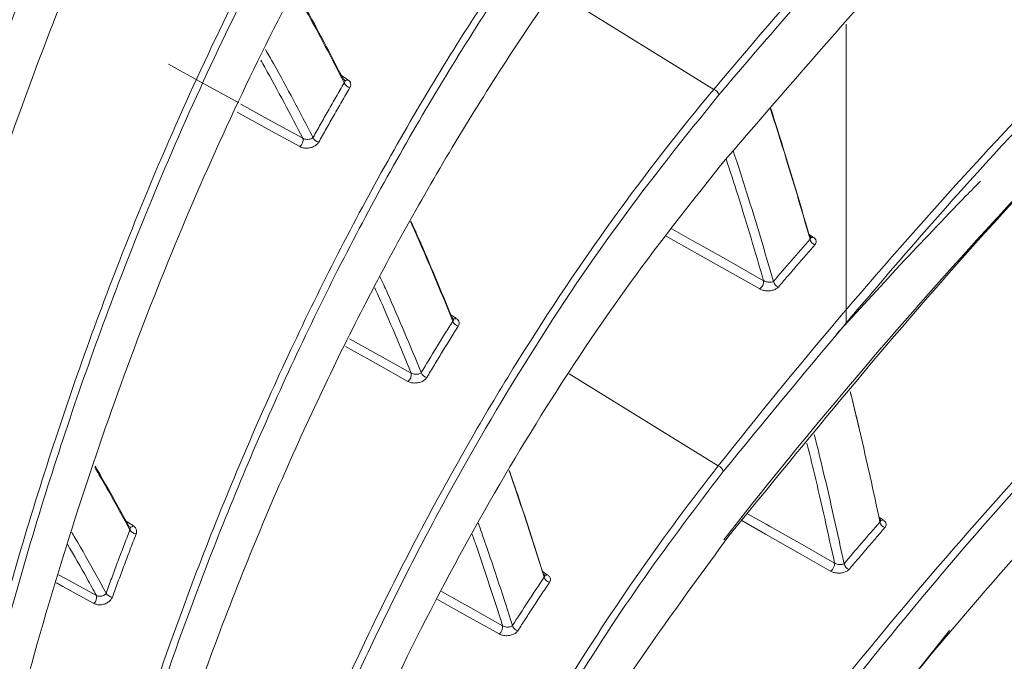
# Model space of a CAD drawing. Header units: millimetres. Extents: x 0 to 1118, y 0 to 864.
# Tile 84 of 256: x 398.95 to 407.55, y 195.65 to 201.26. Entities that reach past the tile are written whole.
import ezdxf

# ---------------------------------------------------------------- set-up
doc = ezdxf.new("R2010")
doc.units = ezdxf.units.MM

msp = doc.modelspace()

# ---------------------------------------------------------------- linework, layer by layer
at = {"color": 9, "linetype": 'Continuous', "lineweight": 15}
for p, q in [((405.0156, 200.6471), (403.6319, 201.5024)), ((401.7506, 200.7759), (401.8174, 200.7327)), ((405.8429, 199.3841), (405.8833, 199.3579)), ((402.7119, 198.6826), (402.7645, 198.6485)), ((405.0541, 197.3587), (403.752, 198.1636)), ((399.8699, 196.8856), (399.9466, 196.8359)), ((406.4581, 196.9109), (406.4939, 196.8876)), ((403.5189, 196.4371), (403.5615, 196.4093))]:
    msp.add_line(p, q, dxfattribs=at)
at = {"color": 7, "linetype": 'Continuous', "lineweight": 15}
for p, q in [((406.1704, 198.5994), (406.1704, 201.2154)), ((401.7912, 200.7241), (401.7911, 200.7242)), ((402.74, 198.6409), (402.7398, 198.6415)), ((403.5389, 196.4026), (403.5384, 196.4038))]:
    msp.add_line(p, q, dxfattribs=at)
at = {"color": 9, "linetype": 'Continuous', "lineweight": 15, "flags": 128}
for points in [[(400.2527, 200.8668), (400.5462, 200.7051), (400.8397, 200.5433), (400.867, 200.5283)], [(400.8837, 200.5191), (401.148, 200.3735), (401.4268, 200.2198)], [(401.4002, 200.147), (401.1214, 200.3007), (400.8517, 200.4493)], [(404.6493, 199.4295), (404.8532, 199.3142), (404.8808, 199.2986), (405.1657, 199.1376), (405.4506, 198.9765)], [(405.4162, 198.9047), (405.1313, 199.0657), (404.8464, 199.2267), (404.6001, 199.3659)], [(402.3441, 198.0973), (402.0654, 198.2524), (401.7986, 198.4008)], [(401.8329, 198.4699), (402.0945, 198.3244), (402.3732, 198.1694)], [(405.3104, 196.9422), (405.4741, 196.8491), (405.5012, 196.8337), (405.7858, 196.672), (406.0703, 196.5103)], [(406.0354, 196.4406), (405.7508, 196.6023), (405.4663, 196.7639), (405.2594, 196.8815)], [(399.9466, 196.8359), (399.9405, 196.8313), (399.9343, 196.8278), (399.9282, 196.8256), (399.9224, 196.8246), (399.9171, 196.825), (399.9125, 196.8267), (399.9115, 196.8273)], [(399.6015, 196.158), (399.3308, 196.306), (399.2735, 196.3374)], [(399.2921, 196.4087), (399.3526, 196.3756), (399.6233, 196.2276)], [(402.6364, 196.2631), (402.8927, 196.1193), (403.1713, 195.963)], [(403.1399, 195.8919), (402.8613, 196.0483), (402.6015, 196.1941)]]:
    msp.add_lwpolyline(points, dxfattribs=at)
at = {"color": 7, "linetype": 'Continuous', "lineweight": 15, "flags": 128}
for points in [[(402.738, 198.6434), (402.7378, 198.6435), (402.7355, 198.6447)], [(407.0731, 195.9212), (405.0365, 193.363), (405.0365, 193.363), (405.0365, 193.363)]]:
    msp.add_lwpolyline(points, dxfattribs=at)
at = {"color": 9, "linetype": 'Continuous', "lineweight": 15}
for centre, radius, start, end in [((401.7988, 200.7511), 0.0262, 241.86569, 315.37598), ((405.8692, 199.378), 0.0245, 241.08097, 305.03097), ((402.7463, 198.6712), 0.029, 253.20512, 308.64363), ((406.4798, 196.9087), 0.0254, 241.95294, 303.75909), ((403.5457, 196.4295), 0.0257, 241.92151, 308.16315)]:
    msp.add_arc(centre, radius, start, end, dxfattribs=at)
at = {"color": 7, "linetype": 'Continuous', "lineweight": 15}
for centre, radius, start, end in [((401.8493, 200.7264), 0.0653, 199.92196, 258.81585), ((404.9975, 200.5876), 0.0622, 10.61191, 73.08323), ((401.3561, 200.2044), 0.0723, 307.54232, 12.32942), ((401.5768, 200.2508), 0.0655, 200.99988, 259.70034), ((441.3573, 164.4994), 44.4838, 127.46095, 145.11032), ((405.9174, 199.35), 0.0625, 189.14916, 252.45775), ((405.3736, 198.9693), 0.0774, 303.43888, 5.40928), ((405.5978, 198.9802), 0.0622, 189.36007, 252.83725), ((402.7968, 198.642), 0.0633, 196.52768, 257.84219), ((402.2995, 198.1573), 0.0747, 306.67047, 9.34172), ((402.5212, 198.193), 0.0635, 197.54843, 258.71645), ((405.0375, 197.2999), 0.0611, 10.10988, 74.23957), ((406.5283, 196.8796), 0.0621, 188.22033, 252.66426), ((399.9755, 196.8326), 0.0672, 208.08808, 265.66563), ((405.9918, 196.506), 0.0786, 303.65931, 3.14189), ((406.2147, 196.5147), 0.0618, 188.39511, 253.04951), ((403.5943, 196.403), 0.0617, 193.3108, 256.89111), ((399.767, 196.281), 0.0674, 209.1458, 266.57547), ((399.5555, 196.2106), 0.0699, 311.1454, 14.11078), ((403.0951, 195.9542), 0.0767, 305.71748, 6.55966), ((403.3172, 195.98), 0.0618, 194.27948, 257.75687)]:
    msp.add_arc(centre, radius, start, end, dxfattribs=at)
for points, knots in [([(411.547, 221.277), (411.0118, 220.965), (409.9404, 220.3403), (407.9797, 219.061), (405.711, 217.4171), (403.2282, 215.3781), (400.9185, 213.2689), (398.7649, 211.1066), (396.7443, 208.9011), (394.837, 206.6631), (392.4091, 203.6449), (390.3916, 200.9773), (388.3275, 198.3183), (386.8009, 196.4145), (385.1514, 194.5321), (383.7089, 193.0469), (382.5632, 191.9558), (381.3484, 190.8943), (380.0579, 189.8667), (378.6816, 188.8735), (377.2156, 187.9195), (375.6611, 187.012), (374.0183, 186.1554), (372.2894, 185.3544), (370.4786, 184.6141), (368.5898, 183.9369), (366.6356, 183.3263), (364.6242, 182.7816), (362.5672, 182.2993), (360.4763, 181.8731), (358.3597, 181.4938), (355.5234, 181.0384), (351.9594, 180.5319), (348.2122, 180.0009), (345.0161, 179.4848), (342.522, 179.0157), (340.2182, 178.4992), (338.103, 177.9321), (336.0433, 177.2609), (334.3263, 176.5666), (332.9345, 175.8975), (332.2219, 175.485), (331.8647, 175.2781)], [0, 0, 0, 0, 0.0193822, 0.0388004, 0.075345, 0.1120217, 0.1486283, 0.1853012, 0.2219431, 0.2586245, 0.2953262, 0.3688295, 0.387236, 0.4240983, 0.4615096, 0.4802981, 0.4991074, 0.5176371, 0.5361868, 0.5547781, 0.5733481, 0.5919726, 0.6105533, 0.6291427, 0.6478005, 0.6663925, 0.6850541, 0.7036351, 0.7221884, 0.740787, 0.7592835, 0.7777999, 0.8146582, 0.851371, 0.8745471, 0.8977545, 0.9169135, 0.9361394, 0.9556682, 0.9753594, 0.9876467, 1, 1, 1, 1]), ([(404.0397, 212.4158), (403.6191, 211.9995), (402.7778, 211.167), (401.6148, 209.7261), (400.5354, 208.1504), (399.5004, 206.3422), (398.5432, 204.3036), (397.6857, 202.0132), (396.9826, 199.5875), (396.4444, 197.0548), (396.0593, 194.4533), (395.9403, 192.6765), (395.8806, 191.7861)], [0, 0, 0, 0, 0.088826, 0.177654, 0.268297, 0.358943, 0.464558, 0.570182, 0.678233, 0.786293, 0.892912, 1, 1, 1, 1]), ([(405.0156, 200.6471), (405.0156, 200.6471), (405.7243, 201.4931), (407.2214, 203.1633), (409.4421, 205.3097), (411.5537, 207.1157), (413.4908, 208.5991), (415.3185, 209.8509), (416.544, 210.5806), (417.0233, 210.866)], [0, 0, 0, 0, 0.000001, 0.227328, 0.454625, 0.604366, 0.754186, 0.903851, 1, 1, 1, 1]), ([(417.0574, 210.8056), (416.5784, 210.5208), (415.5423, 209.9048), (414.0513, 208.9015), (412.561, 207.8104), (411.1464, 206.6808), (409.9902, 205.6822), (408.8117, 204.6029), (407.6215, 203.4396), (406.2842, 202.0286), (405.4637, 201.0715), (405.0587, 200.599)], [0, 0, 0, 0, 0.096108, 0.207877, 0.319889, 0.432509, 0.545288, 0.610664, 0.741431, 0.872365, 1, 1, 1, 1]), ([(405.1154, 200.0325), (405.8407, 200.8713), (407.2938, 202.5518), (409.3756, 204.5658), (411.1659, 206.126), (412.579, 207.2627), (414.0747, 208.3684), (415.6129, 209.4042), (416.681, 210.0549), (417.2043, 210.3568), (417.2043, 210.3568)], [0, 0, 0, 0, 0.224617, 0.450032, 0.561498, 0.673111, 0.785257, 0.89763, 0.999999, 1, 1, 1, 1]), ([(396.6963, 191.6996), (396.6963, 191.6996), (396.7841, 192.665), (397.0264, 194.5788), (397.5819, 197.3312), (398.3234, 199.9534), (399.2227, 202.3655), (400.2724, 204.5848), (401.4614, 206.6097), (402.8122, 208.4692), (403.8132, 209.5758), (404.3359, 210.0919), (404.3359, 210.0919)], [0, 0, 0, 0, 0.000001, 0.129872, 0.260449, 0.387211, 0.514752, 0.634012, 0.75403, 0.876553, 0.999999, 1, 1, 1, 1]), ([(404.3771, 210.0432), (403.8829, 209.5228), (402.8947, 208.4821), (401.5608, 206.6425), (400.3541, 204.6101), (399.2878, 202.3602), (398.3809, 199.9286), (397.6458, 197.3147), (397.08, 194.565), (396.8672, 192.6449), (396.7604, 191.6821)], [0, 0, 0, 0, 0.119572, 0.239151, 0.362177, 0.485213, 0.611968, 0.739525, 0.8694, 1, 1, 1, 1]), ([(397.0018, 191.3984), (397.1199, 192.436), (397.3567, 194.5181), (397.9907, 197.4287), (398.8044, 200.1444), (399.7378, 202.4914), (400.7672, 204.5536), (401.8628, 206.3523), (403.0806, 208.0187), (403.9915, 208.9858), (404.447, 209.4693)], [0, 0, 0, 0, 0.14317, 0.287285, 0.419958, 0.553535, 0.663852, 0.774163, 0.887084, 1, 1, 1, 1]), ([(400.2127, 208.4713), (399.7934, 207.7462), (398.9517, 206.2907), (397.8931, 203.8281), (396.9953, 201.1589), (396.2961, 198.2667), (395.794, 195.2332), (395.6485, 193.1251), (395.5756, 192.0678)], [0, 0, 0, 0, 0.157327, 0.315811, 0.483982, 0.653345, 0.826142, 1, 1, 1, 1]), ([(405.0541, 197.3587), (405.0541, 197.3587), (405.728, 198.2141), (407.1576, 199.9039), (409.2959, 202.0874), (411.3427, 203.938), (413.2356, 205.4712), (415.318, 206.9898), (416.8786, 207.9377), (417.6904, 208.4308)], [0, 0, 0, 0, 0.000001, 0.211574, 0.423127, 0.564384, 0.705713, 0.84691, 1, 1, 1, 1]), ([(417.7245, 208.3704), (416.913, 207.8783), (415.5421, 207.0472), (413.7846, 205.7878), (412.3277, 204.6579), (410.9468, 203.4916), (409.2072, 201.9015), (407.1912, 199.8575), (405.7964, 198.1606), (405.0977, 197.3106)], [0, 0, 0, 0, 0.153037, 0.258526, 0.364223, 0.470448, 0.576815, 0.788016, 1, 1, 1, 1]), ([(417.8089, 207.8841), (417.0297, 207.412), (415.4673, 206.4652), (413.3655, 204.9343), (411.4115, 203.3489), (409.3392, 201.4682), (407.1971, 199.2647), (405.7743, 197.5729), (405.1035, 196.7149), (405.1035, 196.7149)], [0, 0, 0, 0, 0.145615, 0.291982, 0.43588, 0.580164, 0.789694, 0.999999, 1, 1, 1, 1]), ([(405.1471, 196.7483), (405.8392, 197.5964), (407.2257, 199.2956), (409.3777, 201.4926), (411.45, 203.3744), (413.3967, 204.9571), (415.5091, 206.4808), (417.0416, 207.4428), (417.8431, 207.9052), (417.8431, 207.9052)], [0, 0, 0, 0, 0.2095833, 0.4199012, 0.5638165, 0.7080879, 0.853712, 0.9999994, 1, 1, 1, 1]), ([(397.8059, 191.1702), (397.8059, 191.1702), (397.9012, 191.8768), (398.1296, 193.2766), (398.5844, 195.3247), (399.1519, 197.3139), (399.8817, 199.3702), (400.801, 201.4546), (401.9341, 203.5089), (403.2162, 205.3834), (404.1606, 206.4952), (404.6545, 207.0153), (404.6545, 207.0153)], [0, 0, 0, 0, 0.000001, 0.110909, 0.222167, 0.334557, 0.447357, 0.585045, 0.7236, 0.861309, 0.999999, 1, 1, 1, 1]), ([(404.6964, 206.9669), (404.2185, 206.4301), (403.2593, 205.3526), (401.9893, 203.4734), (400.8542, 201.4218), (399.9417, 199.3497), (399.2175, 197.3101), (398.6542, 195.3353), (398.1903, 193.2837), (397.9757, 191.8602), (397.8684, 191.1485)], [0, 0, 0, 0, 0.1376894, 0.2763789, 0.4140537, 0.5526178, 0.6636792, 0.7747446, 0.8873706, 1, 1, 1, 1]), ([(398.0841, 190.8282), (398.2405, 191.815), (398.5543, 193.7951), (399.2875, 196.5442), (400.188, 199.0955), (401.1231, 201.1369), (402.0369, 202.7805), (402.8758, 204.0792), (403.7793, 205.2984), (404.4354, 206.0292), (404.7635, 206.3946)], [0, 0, 0, 0, 0.159169, 0.31939, 0.467986, 0.617595, 0.712568, 0.807538, 0.90377, 1, 1, 1, 1]), ([(404.9957, 194.0019), (404.9957, 194.0019), (405.6348, 194.8644), (407.0003, 196.5716), (408.9213, 198.6435), (410.5943, 200.2564), (411.921, 201.4406), (413.3247, 202.5981), (414.7765, 203.6938), (416.2649, 204.7285), (417.3012, 205.3639), (417.82, 205.682)], [0, 0, 0, 0, 0.0000006, 0.2024421, 0.4055874, 0.5068399, 0.6080896, 0.7098938, 0.8116921, 0.9057421, 1, 1, 1, 1]), ([(417.8546, 205.6219), (417.3376, 205.305), (416.3022, 204.6706), (414.8185, 203.6396), (413.3723, 202.5487), (411.9718, 201.3951), (410.6424, 200.2098), (408.9699, 198.5965), (407.0343, 196.527), (405.7054, 194.8125), (405.0398, 193.9537)], [0, 0, 0, 0, 0.094013, 0.188253, 0.289388, 0.390698, 0.492463, 0.594353, 0.796809, 1, 1, 1, 1]), ([(405.0806, 193.3962), (405.7405, 194.2529), (407.0626, 195.9693), (408.9877, 198.0385), (410.652, 199.6523), (411.9729, 200.8367), (413.3712, 201.9951), (414.818, 203.0926), (416.3032, 204.1304), (417.338, 204.7683), (417.856, 205.0876)], [0, 0, 0, 0, 0.202372, 0.40545, 0.506591, 0.607849, 0.709513, 0.811342, 0.905567, 1, 1, 1, 1]), ([(398.8591, 190.4925), (398.8591, 190.4925), (398.9774, 191.144), (399.2478, 192.4315), (399.7533, 194.3069), (400.3588, 196.1194), (401.0674, 197.8681), (401.8779, 199.537), (402.7873, 201.1086), (403.7865, 202.5636), (404.5078, 203.447), (404.8818, 203.8664), (404.8818, 203.8664)], [0, 0, 0, 0, 0.000001, 0.122138, 0.24464, 0.36831, 0.492403, 0.61903, 0.746162, 0.872802, 0.999999, 1, 1, 1, 1]), ([(404.9243, 203.8182), (404.56, 203.3882), (403.8297, 202.5262), (402.8384, 201.0681), (401.9289, 199.4993), (401.1248, 197.8407), (400.4224, 196.1082), (399.8215, 194.3081), (399.3077, 192.4307), (399.0492, 191.1213), (398.9199, 190.4666)], [0, 0, 0, 0, 0.1266283, 0.2538223, 0.3804425, 0.5075781, 0.629876, 0.7521776, 0.8760871, 1, 1, 1, 1]), ([(399.1092, 190.1112), (399.2419, 190.7783), (399.5077, 192.1145), (400.0398, 194.0339), (400.6671, 195.8809), (401.3804, 197.5992), (402.1671, 199.1889), (403.0226, 200.6509), (403.9561, 202.0217), (404.6433, 202.8395), (404.9869, 203.2484)], [0, 0, 0, 0, 0.128383, 0.257187, 0.385582, 0.514447, 0.634915, 0.75538, 0.877692, 1, 1, 1, 1]), ([(404.8383, 190.5773), (404.8383, 190.5773), (405.4449, 191.4475), (406.7476, 193.1711), (408.9596, 195.6844), (411.0297, 197.7106), (412.8314, 199.2786), (414.3257, 200.4727), (415.9691, 201.6789), (417.208, 202.4638), (417.8284, 202.8569)], [0, 0, 0, 0, 0.000001, 0.194533, 0.389743, 0.584296, 0.682, 0.779847, 0.889761, 1, 1, 1, 1]), ([(417.8634, 202.7971), (417.2455, 202.4058), (416.0078, 201.6219), (414.3691, 200.4196), (412.879, 199.2294), (411.0773, 197.6633), (409.0117, 195.6383), (406.7818, 193.1263), (405.5166, 191.3956), (404.8829, 190.5287)], [0, 0, 0, 0, 0.1098696, 0.2200969, 0.3172913, 0.4146364, 0.6102045, 0.8047539, 1, 1, 1, 1]), ([(404.9138, 189.9769), (405.5427, 190.8414), (406.8029, 192.5734), (409.022, 195.0833), (411.0818, 197.1106), (412.8782, 198.6787), (414.3686, 199.8739), (416.0086, 201.0819), (417.2457, 201.8686), (417.8652, 202.2625)], [0, 0, 0, 0, 0.194485, 0.38965, 0.584132, 0.681798, 0.779607, 0.889642, 1, 1, 1, 1]), ([(401.7879, 200.7042), (401.733, 200.8105), (401.6231, 201.0232), (401.4777, 201.2936), (401.3863, 201.4564), (401.3527, 201.5161)], [0, 0, 0, 0, 0.387645, 0.775333, 1, 1, 1, 1]), ([(401.3578, 201.5252), (401.3856, 201.4757), (401.4721, 201.3217), (401.6134, 201.0586), (401.7249, 200.8428), (401.7806, 200.735)], [0, 0, 0, 0, 0.1914324, 0.5956938, 1, 1, 1, 1]), ([(401.7906, 200.724), (401.7903, 200.7249), (401.7891, 200.7288), (401.7843, 200.7323), (401.7806, 200.735)], [0, 0, 0, 0, 0.232052, 1, 1, 1, 1]), ([(401.8367, 200.6624), (401.8385, 200.666), (401.8439, 200.6767), (401.8455, 200.6953), (401.8376, 200.7166), (401.8241, 200.7273), (401.8174, 200.7327)], [0, 0, 0, 0, 0.144515, 0.432422, 0.716099, 1, 1, 1, 1]), ([(399.8533, 189.6545), (399.8533, 189.6545), (399.975, 190.1811), (400.2417, 191.2209), (400.7104, 192.7346), (401.2472, 194.1983), (401.8581, 195.622), (402.5436, 196.995), (403.3028, 198.3051), (404.1251, 199.5304), (404.7124, 200.2854), (405.0156, 200.6471), (405.0156, 200.6471)], [0, 0, 0, 0, 0.000001, 0.121541, 0.243345, 0.365982, 0.488915, 0.616492, 0.744432, 0.872018, 0.999999, 1, 1, 1, 1]), ([(401.5156, 200.2273), (401.5374, 200.2663), (401.5809, 200.3442), (401.6481, 200.4626), (401.717, 200.5827), (401.7643, 200.6637), (401.7879, 200.7042)], [0, 0, 0, 0, 0.242992, 0.485989, 0.742991, 1, 1, 1, 1]), ([(401.8367, 200.6624), (401.8131, 200.622), (401.7659, 200.5411), (401.6972, 200.4213), (401.6302, 200.303), (401.5868, 200.2252), (401.565, 200.1863)], [0, 0, 0, 0, 0.257002, 0.51401, 0.757002, 1, 1, 1, 1]), ([(405.0587, 200.599), (404.7623, 200.2297), (404.1688, 199.49), (403.3524, 198.2626), (402.5936, 196.955), (401.9127, 195.5885), (401.3061, 194.1748), (400.7731, 192.7187), (400.2997, 191.2053), (400.0413, 190.1514), (399.9122, 189.6245)], [0, 0, 0, 0, 0.127578, 0.255557, 0.383129, 0.511071, 0.632731, 0.754394, 0.877196, 1, 1, 1, 1]), ([(405.8558, 199.34), (405.8193, 199.4666), (405.7462, 199.7196), (405.6313, 200.0984), (405.5513, 200.3491), (405.5109, 200.476)], [0, 0, 0, 0, 0.3305902, 0.6612105, 1, 1, 1, 1]), ([(405.5132, 200.4786), (405.5497, 200.364), (405.6264, 200.1238), (405.7386, 199.7536), (405.8126, 199.4967), (405.8497, 199.3682)], [0, 0, 0, 0, 0.31305, 0.656509, 1, 1, 1, 1]), ([(401.4268, 200.2198), (401.4295, 200.2184), (401.437, 200.2146), (401.4526, 200.2108), (401.4717, 200.2099), (401.4901, 200.2126), (401.5059, 200.2184), (401.5124, 200.2243), (401.5156, 200.2273)], [0, 0, 0, 0, 0.095991, 0.262789, 0.441713, 0.62828, 0.81502, 1, 1, 1, 1]), ([(401.4002, 200.147), (401.4055, 200.1444), (401.4199, 200.1376), (401.4493, 200.1326), (401.4854, 200.1349), (401.5196, 200.1458), (401.5485, 200.1633), (401.5595, 200.1786), (401.565, 200.1863)], [0, 0, 0, 0, 0.102387, 0.276395, 0.456438, 0.638803, 0.81935, 1, 1, 1, 1]), ([(400.0741, 189.2357), (400.2062, 189.7715), (400.4707, 190.8443), (400.9578, 192.3866), (401.5092, 193.8739), (402.1208, 195.275), (402.7859, 196.5899), (403.5028, 197.8173), (404.2745, 198.977), (404.8351, 199.6807), (405.1154, 200.0325)], [0, 0, 0, 0, 0.126999, 0.254297, 0.381304, 0.508639, 0.630813, 0.752984, 0.876493, 1, 1, 1, 1]), ([(404.5794, 187.0849), (404.5794, 187.0849), (405.1544, 187.9623), (406.3965, 189.7009), (408.5201, 192.2394), (410.5149, 194.2907), (412.2519, 195.8823), (413.8007, 197.1879), (415.6219, 198.593), (417.0977, 199.5514), (417.837, 200.0316)], [0, 0, 0, 0, 0.000001, 0.18605, 0.372753, 0.558815, 0.652291, 0.745763, 0.872633, 1, 1, 1, 1]), ([(417.8723, 199.9719), (417.1367, 199.4943), (415.6623, 198.537), (413.8449, 197.1355), (412.2992, 195.8327), (410.5619, 194.2428), (408.5723, 192.193), (406.4306, 189.6557), (405.2272, 187.9103), (404.6243, 187.036)], [0, 0, 0, 0, 0.126811, 0.25418, 0.347145, 0.440239, 0.6272, 0.813269, 1, 1, 1, 1]), ([(407.3452, 199.8464), (407.3027, 199.8031), (406.8682, 199.3609), (406.4555, 198.9117), (406.0832, 198.5065)], [0, 0, 0, 0, 0.09787, 1, 1, 1, 1]), ([(402.7361, 198.624), (402.6889, 198.7391), (402.5946, 198.9691), (402.4713, 199.2578), (402.394, 199.4303), (402.3668, 199.4909)], [0, 0, 0, 0, 0.393498, 0.787038, 1, 1, 1, 1]), ([(402.3702, 199.4967), (402.3924, 199.4471), (402.4654, 199.2842), (402.5851, 199.0036), (402.6806, 198.7704), (402.7284, 198.6538)], [0, 0, 0, 0, 0.17918, 0.589567, 1, 1, 1, 1]), ([(404.644, 186.4907), (405.2431, 187.3623), (406.4433, 189.1085), (408.5771, 191.6431), (410.5634, 193.6946), (412.2972, 195.2858), (413.8428, 196.5917), (415.6616, 197.9977), (417.1354, 198.957), (417.8737, 199.4376)], [0, 0, 0, 0, 0.186028, 0.372711, 0.558734, 0.652125, 0.74564, 0.872572, 1, 1, 1, 1]), ([(417.8383, 199.4156), (417.1023, 198.9365), (415.627, 197.9763), (413.8093, 196.5712), (412.2641, 195.2658), (410.5283, 193.6737), (408.5409, 191.6212), (406.4184, 189.1017), (405.2315, 187.3756), (404.6443, 186.5217)], [0, 0, 0, 0, 0.127509, 0.255577, 0.348941, 0.442435, 0.630196, 0.817045, 1, 1, 1, 1]), ([(405.5364, 198.9701), (405.5885, 199.0308), (405.6942, 199.1544), (405.8014, 199.2775), (405.8558, 199.34)], [0, 0, 0, 0, 0.4920405, 1, 1, 1, 1]), ([(405.8497, 199.3682), (405.8532, 199.3656), (405.8593, 199.3609), (405.8608, 199.3562), (405.8614, 199.3541)], [0, 0, 0, 0, 0.56505, 1, 1, 1, 1]), ([(405.8626, 199.3523), (405.8625, 199.3523), (405.8622, 199.3522), (405.8621, 199.354), (405.8621, 199.3543)], [0, 0, 0, 0, 0.774582, 1, 1, 1, 1]), ([(405.8986, 199.2904), (405.9017, 199.2947), (405.9091, 199.3049), (405.911, 199.3227), (405.9034, 199.3421), (405.89, 199.3526), (405.8833, 199.3579)], [0, 0, 0, 0, 0.1971941, 0.46711, 0.7334985, 1, 1, 1, 1]), ([(405.8986, 199.2904), (405.8714, 199.2592), (405.817, 199.1967), (405.7366, 199.1038), (405.6574, 199.0119), (405.6054, 198.9511), (405.5794, 198.9208)], [0, 0, 0, 0, 0.253979, 0.507959, 0.753979, 1, 1, 1, 1]), ([(405.4162, 198.9047), (405.4194, 198.903), (405.4314, 198.8967), (405.4573, 198.8892), (405.4935, 198.8865), (405.529, 198.8915), (405.56, 198.9029), (405.573, 198.9148), (405.5794, 198.9208)], [0, 0, 0, 0, 0.064972, 0.244533, 0.431426, 0.621841, 0.81088, 1, 1, 1, 1]), ([(405.5364, 198.9701), (405.5329, 198.9682), (405.5257, 198.9645), (405.5093, 198.9624), (405.4908, 198.9632), (405.472, 198.967), (405.4584, 198.9721), (405.4523, 198.9756), (405.4506, 198.9765)], [0, 0, 0, 0, 0.194353, 0.390048, 0.584286, 0.768764, 0.939403, 1, 1, 1, 1]), ([(402.7391, 198.6413), (402.7387, 198.6427), (402.7374, 198.6471), (402.732, 198.6511), (402.7284, 198.6538)], [0, 0, 0, 0, 0.331465, 1, 1, 1, 1]), ([(402.7834, 198.5801), (402.7853, 198.5835), (402.7908, 198.5937), (402.7925, 198.6116), (402.7847, 198.6324), (402.7712, 198.6431), (402.7645, 198.6485)], [0, 0, 0, 0, 0.14327, 0.431216, 0.715506, 1, 1, 1, 1]), ([(402.4606, 198.1739), (402.5048, 198.2473), (402.5722, 198.3597), (402.6644, 198.5093), (402.7122, 198.5858), (402.7361, 198.624)], [0, 0, 0, 0, 0.48543, 0.742712, 1, 1, 1, 1]), ([(402.7834, 198.5801), (402.7596, 198.542), (402.7119, 198.4657), (402.6424, 198.3525), (402.5746, 198.2409), (402.5307, 198.1675), (402.5088, 198.1307)], [0, 0, 0, 0, 0.257282, 0.514569, 0.757282, 1, 1, 1, 1]), ([(402.3732, 198.1694), (402.376, 198.168), (402.3835, 198.1641), (402.3989, 198.16), (402.4177, 198.1586), (402.4357, 198.1607), (402.4512, 198.1657), (402.4575, 198.1712), (402.4606, 198.1739)], [0, 0, 0, 0, 0.098883, 0.266969, 0.445604, 0.630842, 0.816222, 1, 1, 1, 1]), ([(402.3441, 198.0973), (402.3495, 198.0947), (402.364, 198.0877), (402.3934, 198.0822), (402.4293, 198.0836), (402.4634, 198.0932), (402.4922, 198.1092), (402.5032, 198.1236), (402.5088, 198.1307)], [0, 0, 0, 0, 0.1046412, 0.2790418, 0.4586014, 0.640098, 0.8200038, 1, 1, 1, 1]), ([(406.4668, 196.8707), (406.4383, 197.0034), (406.3812, 197.2687), (406.2947, 197.6476), (406.2354, 197.8925), (406.2076, 198.0072)], [0, 0, 0, 0, 0.347038, 0.694108, 1, 1, 1, 1]), ([(406.2078, 198.0075), (406.2328, 197.9056), (406.2596, 197.7965), (406.2848, 197.686), (406.2865, 197.6786)], [0, 0, 0, 0, 0.932834, 1, 1, 1, 1]), ([(400.7838, 188.6452), (400.7838, 188.6452), (401.0179, 189.4686), (401.5473, 191.076), (402.5259, 193.3582), (403.6889, 195.481), (404.583, 196.7614), (405.0541, 197.3587), (405.0541, 197.3587)], [0, 0, 0, 0, 0.000001, 0.243758, 0.489026, 0.7445, 0.999999, 1, 1, 1, 1]), ([(399.9162, 196.801), (399.8862, 196.8559), (399.7972, 197.0188), (399.6949, 197.2014), (399.6208, 197.3269), (399.6086, 197.3476)], [0, 0, 0, 0, 0.297739, 0.883921, 1, 1, 1, 1]), ([(399.6119, 197.357), (399.6186, 197.3457), (399.6871, 197.2295), (399.7848, 197.0548), (399.8748, 196.8903), (399.9056, 196.8338)], [0, 0, 0, 0, 0.066255, 0.679696, 1, 1, 1, 1]), ([(405.0977, 197.3106), (404.8664, 197.0066), (404.4033, 196.3979), (403.7572, 195.4072), (403.1483, 194.3629), (402.4127, 192.93), (401.5946, 191.0492), (401.0924, 189.4256), (400.8405, 188.6112)], [0, 0, 0, 0, 0.127633, 0.255525, 0.383153, 0.511025, 0.754739, 1, 1, 1, 1]), ([(403.5343, 196.3888), (403.4958, 196.5104), (403.4187, 196.7535), (403.3159, 197.0627), (403.2506, 197.2493), (403.2268, 197.3173)], [0, 0, 0, 0, 0.3886822, 0.7774057, 1, 1, 1, 1]), ([(403.2283, 197.3197), (403.2479, 197.2636), (403.3096, 197.0873), (403.4093, 196.7869), (403.4873, 196.5408), (403.5263, 196.4177)], [0, 0, 0, 0, 0.189464, 0.59471, 1, 1, 1, 1]), ([(404.2159, 183.5251), (404.2159, 183.5251), (404.7604, 184.4089), (405.9442, 186.1611), (407.9834, 188.7226), (409.9058, 190.7967), (411.5826, 192.4091), (413.1931, 193.8412), (414.841, 195.1545), (416.5084, 196.3493), (417.3978, 196.9219), (417.8424, 197.2081)], [0, 0, 0, 0, 0.000001, 0.177208, 0.355045, 0.532258, 0.621261, 0.710261, 0.854741, 0.927373, 1, 1, 1, 1]), ([(417.8779, 197.1485), (417.4365, 196.8643), (416.5528, 196.2955), (414.886, 195.1023), (413.2391, 193.7902), (411.6297, 192.3593), (409.9527, 190.7484), (408.0357, 188.6758), (405.9783, 186.1156), (404.8342, 184.3567), (404.2612, 183.4757)], [0, 0, 0, 0, 0.072153, 0.14443, 0.289681, 0.378234, 0.4669, 0.644913, 0.822141, 1, 1, 1, 1]), ([(406.1536, 196.5056), (406.2051, 196.5662), (406.3089, 196.6881), (406.414, 196.8096), (406.4668, 196.8707)], [0, 0, 0, 0, 0.497046, 1, 1, 1, 1]), ([(406.4598, 196.9), (406.4633, 196.8973), (406.4699, 196.8922), (406.4715, 196.8869), (406.4723, 196.8844)], [0, 0, 0, 0, 0.532143, 1, 1, 1, 1]), ([(406.4734, 196.8818), (406.4733, 196.8818), (406.473, 196.8818), (406.473, 196.8839), (406.4729, 196.8846)], [0, 0, 0, 0, 0.6680856, 1, 1, 1, 1]), ([(406.5098, 196.8203), (406.5127, 196.8244), (406.52, 196.8343), (406.522, 196.8519), (406.5142, 196.8715), (406.5007, 196.8822), (406.4939, 196.8876)], [0, 0, 0, 0, 0.185629, 0.458429, 0.729184, 1, 1, 1, 1]), ([(399.7081, 196.2482), (399.7243, 196.2923), (399.7566, 196.3804), (399.8075, 196.5166), (399.8606, 196.6569), (399.8977, 196.753), (399.9162, 196.801)], [0, 0, 0, 0, 0.2376716, 0.4753477, 0.7376708, 1, 1, 1, 1]), ([(399.9704, 196.7657), (399.9519, 196.7177), (399.915, 196.6218), (399.862, 196.4817), (399.8113, 196.3457), (399.7791, 196.2577), (399.763, 196.2137)], [0, 0, 0, 0, 0.262323, 0.524651, 0.762324, 1, 1, 1, 1]), ([(399.9157, 196.823), (399.9154, 196.8236), (399.914, 196.8279), (399.9095, 196.8311), (399.9056, 196.8338)], [0, 0, 0, 0, 0.163731, 1, 1, 1, 1]), ([(399.9704, 196.7657), (399.971, 196.7674), (399.9746, 196.7773), (399.9758, 196.7957), (399.9674, 196.819), (399.9535, 196.8303), (399.9466, 196.8359)], [0, 0, 0, 0, 0.064364, 0.3774155, 0.6886321, 1, 1, 1, 1]), ([(406.5098, 196.8203), (406.4834, 196.7898), (406.4305, 196.7288), (406.3519, 196.6374), (406.2739, 196.5464), (406.2224, 196.4858), (406.1967, 196.4556)], [0, 0, 0, 0, 0.251476, 0.5029532, 0.7514761, 1, 1, 1, 1]), ([(400.9744, 188.1908), (401.0988, 188.6087), (401.3478, 189.4453), (401.7793, 190.6502), (402.2518, 191.8158), (402.9284, 193.2767), (403.8578, 194.9849), (404.7163, 196.1591), (405.1471, 196.7483)], [0, 0, 0, 0, 0.127033, 0.25427, 0.381309, 0.508567, 0.753409, 1, 1, 1, 1]), ([(417.8429, 196.5927), (417.4011, 196.308), (416.5168, 195.7383), (414.8487, 194.5432), (413.2009, 193.2293), (411.5908, 191.7968), (409.9141, 190.1843), (407.9931, 188.1107), (405.9518, 185.5452), (404.7687, 183.7928), (404.2229, 182.9056), (404.2229, 182.9056)], [0, 0, 0, 0, 0.072183, 0.144489, 0.289799, 0.37834, 0.466994, 0.644984, 0.822176, 0.999999, 1, 1, 1, 1]), ([(404.2682, 182.9376), (404.8386, 183.8157), (405.9814, 185.5749), (408.0339, 188.132), (409.9499, 190.2056), (411.6253, 191.8171), (413.2338, 193.2486), (414.8798, 194.5614), (416.5455, 195.7558), (417.4339, 196.3282), (417.8784, 196.6147)], [0, 0, 0, 0, 0.1772129, 0.3550568, 0.5322629, 0.6212062, 0.7102584, 0.8547401, 0.9273116, 1, 1, 1, 1]), ([(406.1536, 196.5056), (406.1502, 196.5036), (406.1436, 196.4996), (406.128, 196.4971), (406.1103, 196.4973), (406.0922, 196.5007), (406.0786, 196.5056), (406.0722, 196.5093), (406.0703, 196.5103)], [0, 0, 0, 0, 0.188714, 0.378593, 0.567918, 0.751516, 0.926422, 1, 1, 1, 1]), ([(403.5263, 196.4177), (403.5298, 196.415), (403.5358, 196.4105), (403.5373, 196.4056), (403.5379, 196.4036)], [0, 0, 0, 0, 0.588883, 1, 1, 1, 1]), ([(406.0354, 196.4406), (406.0391, 196.4386), (406.0516, 196.4321), (406.078, 196.4247), (406.1134, 196.4222), (406.1479, 196.4271), (406.178, 196.4382), (406.1904, 196.4498), (406.1967, 196.4556)], [0, 0, 0, 0, 0.076948, 0.257416, 0.442209, 0.628821, 0.814381, 1, 1, 1, 1]), ([(403.2573, 195.9648), (403.3016, 196.034), (403.393, 196.1767), (403.4862, 196.3167), (403.5343, 196.3888)], [0, 0, 0, 0, 0.484658, 1, 1, 1, 1]), ([(403.5803, 196.343), (403.5563, 196.307), (403.5084, 196.2351), (403.4384, 196.1284), (403.3702, 196.0233), (403.3261, 195.9542), (403.304, 195.9196)], [0, 0, 0, 0, 0.257668, 0.515342, 0.757668, 1, 1, 1, 1]), ([(403.5803, 196.343), (403.5822, 196.3461), (403.5878, 196.3558), (403.5896, 196.373), (403.5818, 196.3933), (403.5683, 196.404), (403.5615, 196.4093)], [0, 0, 0, 0, 0.141439, 0.429601, 0.714709, 1, 1, 1, 1]), ([(399.6233, 196.2276), (399.6275, 196.2257), (399.6364, 196.2217), (399.6534, 196.2199), (399.6712, 196.222), (399.6875, 196.2279), (399.701, 196.2368), (399.7057, 196.2444), (399.7081, 196.2482)], [0, 0, 0, 0, 0.148546, 0.314564, 0.48476, 0.657144, 0.82909, 1, 1, 1, 1]), ([(399.6015, 196.158), (399.6098, 196.1544), (399.6272, 196.1469), (399.6599, 196.1452), (399.6942, 196.1519), (399.7252, 196.167), (399.7503, 196.1882), (399.7588, 196.2052), (399.763, 196.2137)], [0, 0, 0, 0, 0.152272, 0.320526, 0.49055, 0.660933, 0.830436, 1, 1, 1, 1]), ([(403.1399, 195.8919), (403.1454, 195.8892), (403.1599, 195.8821), (403.1892, 195.8762), (403.225, 195.8767), (403.2588, 195.8849), (403.2875, 195.8995), (403.2985, 195.9129), (403.304, 195.9196)], [0, 0, 0, 0, 0.1072767, 0.2820282, 0.4610494, 0.6415989, 0.8207598, 1, 1, 1, 1]), ([(403.2573, 195.9648), (403.2542, 195.9623), (403.2481, 195.9572), (403.2329, 195.9529), (403.2153, 195.9514), (403.1968, 195.9533), (403.1815, 195.9576), (403.1741, 195.9615), (403.1713, 195.963)], [0, 0, 0, 0, 0.182409, 0.366272, 0.550088, 0.728404, 0.897793, 1, 1, 1, 1])]:
    msp.add_open_spline(points, degree=3, knots=knots, dxfattribs=at)
at = {"color": 9, "linetype": 'Continuous', "lineweight": 15}
for points, knots in [([(401.1012, 200.9942), (401.1242, 200.9537), (401.207, 200.8081), (401.3455, 200.5529), (401.4589, 200.3358), (401.5156, 200.2273)], [0, 0, 0, 0, 0.161501, 0.580726, 1, 1, 1, 1]), ([(401.4268, 200.2198), (401.3722, 200.324), (401.263, 200.5325), (401.1399, 200.7594), (401.0708, 200.8813), (401.059, 200.902)], [0, 0, 0, 0, 0.453412, 0.906872, 1, 1, 1, 1]), ([(401.7879, 200.7042), (401.789, 200.7056), (401.7923, 200.7097), (401.7943, 200.7165), (401.7916, 200.7219), (401.7906, 200.724)], [0, 0, 0, 0, 0.235875, 0.69367, 1, 1, 1, 1]), ([(405.1854, 200.111), (405.2253, 199.9878), (405.3061, 199.7381), (405.4231, 199.3578), (405.4987, 199.0993), (405.5364, 198.9701)], [0, 0, 0, 0, 0.3278029, 0.663885, 1, 1, 1, 1]), ([(405.4506, 198.9765), (405.4142, 199.1007), (405.3414, 199.3491), (405.2322, 199.704), (405.158, 199.9334), (405.1231, 200.0412)], [0, 0, 0, 0, 0.346304, 0.692639, 1, 1, 1, 1]), ([(405.8614, 199.3541), (405.8618, 199.3535), (405.8635, 199.3499), (405.8614, 199.3449), (405.8575, 199.3415), (405.8558, 199.34)], [0, 0, 0, 0, 0.117286, 0.621197, 1, 1, 1, 1]), ([(402.1009, 199.0111), (402.1219, 198.9648), (402.1946, 198.8045), (402.3149, 198.5258), (402.4121, 198.2912), (402.4606, 198.1739)], [0, 0, 0, 0, 0.168742, 0.584347, 1, 1, 1, 1]), ([(402.3732, 198.1694), (402.3263, 198.2824), (402.2325, 198.5083), (402.1255, 198.7566), (402.0646, 198.891), (402.0536, 198.9155)], [0, 0, 0, 0, 0.449939, 0.899927, 1, 1, 1, 1]), ([(402.7361, 198.624), (402.7371, 198.6253), (402.7403, 198.6291), (402.7422, 198.6351), (402.7399, 198.6397), (402.7391, 198.6413)], [0, 0, 0, 0, 0.254718, 0.754762, 1, 1, 1, 1]), ([(405.8932, 197.634), (405.9196, 197.5264), (405.9785, 197.2865), (406.0654, 196.9105), (406.1242, 196.6406), (406.1536, 196.5056)], [0, 0, 0, 0, 0.288957, 0.644461, 1, 1, 1, 1]), ([(406.0703, 196.5103), (406.0417, 196.641), (405.9846, 196.9024), (405.904, 197.2514), (405.8507, 197.4686), (405.8289, 197.5576)], [0, 0, 0, 0, 0.371153, 0.74234, 1, 1, 1, 1]), ([(402.959, 196.8579), (402.9784, 196.803), (403.04, 196.6288), (403.1398, 196.3315), (403.2181, 196.087), (403.2573, 195.9648)], [0, 0, 0, 0, 0.187035, 0.593495, 1, 1, 1, 1]), ([(406.4723, 196.8844), (406.4725, 196.884), (406.4741, 196.8807), (406.472, 196.8758), (406.4683, 196.8722), (406.4668, 196.8707)], [0, 0, 0, 0, 0.069222, 0.618823, 1, 1, 1, 1]), ([(399.4073, 196.7802), (399.4174, 196.7632), (399.4894, 196.6419), (399.5894, 196.4642), (399.6783, 196.3024), (399.7081, 196.2482)], [0, 0, 0, 0, 0.097586, 0.697695, 1, 1, 1, 1]), ([(399.9162, 196.801), (399.9166, 196.8018), (399.9186, 196.8061), (399.9201, 196.8138), (399.917, 196.8202), (399.9157, 196.823)], [0, 0, 0, 0, 0.104013, 0.604963, 1, 1, 1, 1]), ([(403.1713, 195.963), (403.1334, 196.0809), (403.0576, 196.3169), (402.9682, 196.5836), (402.916, 196.7315), (402.9044, 196.7642)], [0, 0, 0, 0, 0.437869, 0.875783, 1, 1, 1, 1]), ([(399.6233, 196.2276), (399.5963, 196.2769), (399.5133, 196.428), (399.428, 196.5764), (399.3706, 196.6765)], [0, 0, 0, 0, 0.325846, 1, 1, 1, 1]), ([(403.5379, 196.4036), (403.5383, 196.4027), (403.5403, 196.3987), (403.5383, 196.3936), (403.5353, 196.39), (403.5343, 196.3888)], [0, 0, 0, 0, 0.166715, 0.72183, 1, 1, 1, 1])]:
    msp.add_open_spline(points, degree=3, knots=knots, dxfattribs=at)

doc.saveas('drawing.dxf')
